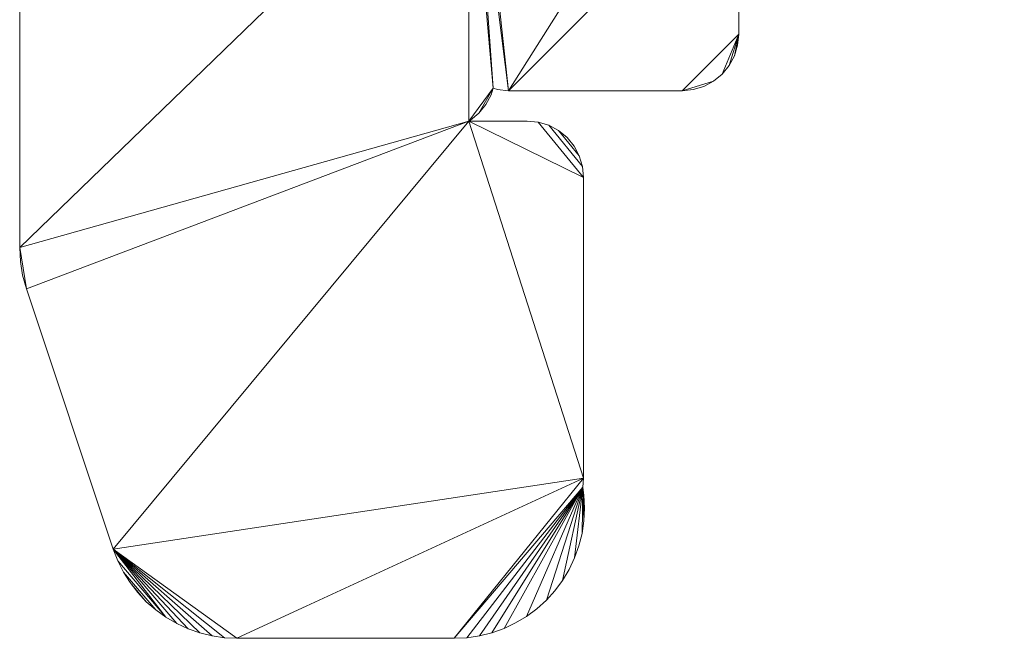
# Model space of a CAD drawing. Header units: millimetres. Extents: x -38221 to 49500, y -52000 to 43639.
# Tile 2 of 17: x 14500 to 25831, y -30500 to -23375. Entities that reach past the tile are written whole.
import ezdxf

# ---------------------------------------------------------------- set-up
doc = ezdxf.new("R2010")
doc.units = ezdxf.units.MM
doc.layers.add('A-MASS-____-OTLN', color=70, linetype='Continuous', lineweight=9)

msp = doc.modelspace()

# ---------------------------------------------------------------- meshes
at = {"layer": 'A-MASS-____-OTLN', "transparency": 33554560}
mesh = msp.add_polyface(dxfattribs=at)
corners = [(21875, -14693, 3200), (18887, -14693, 3200), (22096, -11025, 3200), (25663, -7459, 3200), (25663, -14873, 3200), (25675, -15000, 3200), (25712, -15122, 3200), (25772, -15234, 3200), (25853, -15333, 3200), (25952, -15413, 3200), (26064, -15474, 3200), (26186, -15510, 3200), (26313, -15523, 3200), (34059, -15523, 3200), (34186, -15510, 3200), (34308, -15474, 3200), (34420, -15413, 3200), (34518, -15333, 3200), (34599, -15234, 3200), (34659, -15122, 3200), (34696, -15000, 3200), (34709, -14873, 3200), (34709, -10586, 3200), (34732, -10593, 3200), (34859, -10605, 3200), (37687, -10605, 3200), (37814, -10593, 3200), (37936, -10556, 3200), (38048, -10496, 3200), (38147, -10415, 3200), (38228, -10317, 3200), (38288, -10204, 3200), (38325, -10082, 3200), (38337, -9955, 3200), (38337, -7459, 3200), (41904, -11025, 3200), (45191, -14782, 3200), (45574, -15803, 3200), (45485, -15812, 3200), (45363, -15849, 3200), (45251, -15909, 3200), (45212, -15941, 3200), (45173, -15909, 3200), (45060, -15849, 3200), (44939, -15812, 3200), (44812, -15799, 3200), (40939, -15799, 3200), (40812, -15812, 3200), (40690, -15849, 3200), (40578, -15909, 3200), (40479, -15990, 3200), (40398, -16088, 3200), (40338, -16201, 3200), (40301, -16322, 3200), (40289, -16449, 3200), (40289, -20322, 3200), (40301, -20449, 3200), (40338, -20571, 3200), (40398, -20683, 3200), (40479, -20782, 3200), (40578, -20863, 3200), (40689, -20922, 3200), (40578, -20982, 3200), (40479, -21063, 3200), (40398, -21161, 3200), (40338, -21274, 3200), (40301, -21395, 3200), (40289, -21522, 3200), (40289, -24351, 3200), (40301, -24478, 3200), (40338, -24599, 3200), (40398, -24712, 3200), (40479, -24810, 3200), (40578, -24891, 3200), (40689, -24951, 3200), (40578, -25010, 3200), (40479, -25091, 3200), (40398, -25190, 3200), (40338, -25302, 3200), (40301, -25424, 3200), (40289, -25551, 3200), (40289, -27051, 3200), (40301, -27178, 3200), (40338, -27299, 3200), (40398, -27412, 3200), (40479, -27510, 3200), (40578, -27591, 3200), (40690, -27651, 3200), (40812, -27688, 3200), (40939, -27701, 3200), (42939, -27701, 3200), (43066, -27688, 3200), (43101, -27677, 3200), (43138, -27799, 3200), (43198, -27912, 3200), (43279, -28010, 3200), (43335, -28056, 3200), (43253, -28167, 3200), (43177, -28293, 3200), (43114, -28426, 3200), (43065, -28565, 3200), (43029, -28707, 3200), (43007, -28853, 3200), (43000, -29000, 3200), (43007, -29147, 3200), (43029, -29293, 3200), (43065, -29435, 3200), (43114, -29574, 3200), (43177, -29707, 3200), (43253, -29833, 3200), (43340, -29952, 3200), (43439, -30061, 3200), (43548, -30160, 3200), (43667, -30247, 3200), (43793, -30323, 3200), (43926, -30386, 3200), (44065, -30435, 3200), (44207, -30471, 3200), (44353, -30493, 3200), (44500, -30500, 3200), (47000, -30500, 3200), (47144, -30493, 3200), (47286, -30472, 3200), (47426, -30438, 3200), (47562, -30391, 3200), (47693, -30330, 3200), (47818, -30258, 3200), (47934, -30173, 3200), (48043, -30078, 3200), (48141, -29973, 3200), (48229, -29859, 3200), (48306, -29737, 3200), (48371, -29609, 3200), (48423, -29474, 3200), (49423, -26474, 3200), (49466, -26319, 3200), (49491, -26161, 3200), (49500, -26000, 3200), (49500, -18000, 3200), (49494, -17866, 3200), (49476, -17732, 3200), (49446, -17601, 3200), (49404, -17473, 3200), (47904, -13473, 3200), (47851, -13349, 3200), (47787, -13230, 3200), (47713, -13118, 3200), (47629, -13012, 3200), (44129, -9012, 3200), (44061, -8939, 3200), (40061, -4939, 3200), (39962, -4850, 3200), (39857, -4769, 3200), (39744, -4698, 3200), (36244, -2698, 3200), (36118, -2633, 3200), (35987, -2581, 3200), (35851, -2542, 3200), (35712, -2515, 3200), (32212, -2015, 3200), (32071, -2002, 3200), (31929, -2002, 3200), (31788, -2015, 3200), (28288, -2515, 3200), (28149, -2542, 3200), (28013, -2581, 3200), (27882, -2633, 3200), (27756, -2698, 3200), (24256, -4698, 3200), (24143, -4769, 3200), (24038, -4850, 3200), (23939, -4939, 3200), (19939, -8939, 3200), (19871, -9012, 3200), (16371, -13012, 3200), (16287, -13118, 3200), (16213, -13230, 3200), (16149, -13349, 3200), (16096, -13473, 3200), (14596, -17473, 3200), (14554, -17601, 3200), (14524, -17732, 3200), (14506, -17866, 3200), (14500, -18000, 3200), (14500, -26000, 3200), (14509, -26161, 3200), (14534, -26319, 3200), (14577, -26474, 3200), (15577, -29474, 3200), (15629, -29609, 3200), (15694, -29737, 3200), (15771, -29859, 3200), (15859, -29973, 3200), (15957, -30078, 3200), (16066, -30173, 3200), (16182, -30258, 3200), (16307, -30330, 3200), (16438, -30391, 3200), (16574, -30438, 3200), (16714, -30472, 3200), (16856, -30493, 3200), (17000, -30500, 3200), (19500, -30500, 3200), (19647, -30493, 3200), (19793, -30471, 3200), (19935, -30435, 3200), (20074, -30386, 3200), (20207, -30323, 3200), (20333, -30247, 3200), (20452, -30160, 3200), (20561, -30061, 3200), (20660, -29952, 3200), (20747, -29833, 3200), (20823, -29707, 3200), (20886, -29574, 3200), (20935, -29435, 3200), (20971, -29293, 3200), (20993, -29147, 3200), (21000, -29000, 3200), (20993, -28853, 3200), (20979, -28761, 3200), (20989, -28657, 3200), (20989, -25193, 3200), (20977, -25066, 3200), (20940, -24944, 3200), (20880, -24832, 3200), (20799, -24733, 3200), (20700, -24652, 3200), (20588, -24592, 3200), (20466, -24555, 3200), (20339, -24543, 3200), (19668, -24543, 3200), (19686, -24533, 3200), (19784, -24452, 3200), (19865, -24354, 3200), (19925, -24241, 3200), (19948, -24166, 3200), (19998, -24181, 3200), (20125, -24193, 3200), (22125, -24193, 3200), (22252, -24181, 3200), (22373, -24144, 3200), (22486, -24084, 3200), (22584, -24003, 3200), (22665, -23904, 3200), (22725, -23792, 3200), (22762, -23670, 3200), (22775, -23543, 3200), (22775, -21543, 3200), (22762, -21416, 3200), (22725, -21294, 3200), (22665, -21182, 3200), (22584, -21084, 3200), (22486, -21003, 3200), (22373, -20943, 3200), (22252, -20906, 3200), (22204, -20901, 3200), (22236, -20884, 3200), (22335, -20803, 3200), (22416, -20704, 3200), (22476, -20592, 3200), (22513, -20470, 3200), (22525, -20343, 3200), (22525, -15343, 3200), (22513, -15216, 3200), (22476, -15094, 3200), (22416, -14982, 3200), (22335, -14884, 3200), (22236, -14803, 3200), (22124, -14743, 3200), (22002, -14706, 3200), (19725, -21035, 3200), (19686, -21003, 3200), (19668, -20993, 3200), (19781, -20993, 3200), (19764, -21003, 3200), (45612, -19549, 3200), (46500, -19549, 3200), (46500, -20872, 3200), (45155, -20872, 3200), (45173, -20863, 3200), (45271, -20782, 3200), (45352, -20683, 3200), (45412, -20571, 3200), (45449, -20449, 3200), (45462, -20322, 3200), (45462, -19529, 3200), (45485, -19536, 3200), (44567, -24622, 3200), (46500, -24622, 3200), (46500, -25757, 3200), (46389, -26090, 3200), (46389, -25551, 3200), (46376, -25424, 3200), (46339, -25302, 3200), (46279, -25190, 3200), (46198, -25091, 3200), (46100, -25010, 3200), (45988, -24950, 3200), (45866, -24913, 3200), (45739, -24901, 3200), (44110, -24901, 3200), (44128, -24891, 3200), (44227, -24810, 3200), (44308, -24712, 3200), (44368, -24599, 3200), (44371, -24588, 3200), (44440, -24609, 3200), (43395, -25001, 3200), (43378, -25010, 3200), (43339, -25042, 3200), (43300, -25010, 3200), (43282, -25001, 3200), (44206, -20982, 3200), (44167, -21014, 3200), (44128, -20982, 3200), (44110, -20972, 3200), (44224, -20972, 3200), (32000, -5015, 3200), (35004, -5444, 3200), (36811, -6477, 3200), (34859, -6477, 3200), (34732, -6490, 3200), (34610, -6526, 3200), (34498, -6587, 3200), (34459, -6618, 3200), (34420, -6587, 3200), (34308, -6526, 3200), (34186, -6490, 3200), (34059, -6477, 3200), (27189, -6477, 3200), (28996, -5444, 3200)]
mesh.append_faces([[corners[k] for k in face] for face in [(193, 191, 192), (236, 233, 234, 235), (96, 93, 94, 95), (312, 310, 311), (130, 128, 129), (63, 61, 62), (33, 30, 31, 32)]], dxfattribs={"vtx0": -1})
mesh.append_faces([[corners[k] for k in face] for face in [(184, 273, 183), (173, 2, 172), (155, 158, 154), (329, 325, 328), (116, 96, 115), (306, 301, 304, 305)]], dxfattribs={"vtx0": -1, "vtx1": -1})
mesh.append_faces([[corners[k] for k in face] for face in [(179, 273, 1), (4, 22, 330, 3), (308, 301, 306, 312), (290, 134, 137, 289), (92, 291, 301), (67, 316, 61), (55, 61, 316, 54), (285, 317, 279, 284), (314, 312, 306), (45, 286, 41, 44), (277, 142, 37)]], dxfattribs={"vtx0": -1, "vtx1": -1, "vtx2": -1})
mesh.append_faces([[corners[k] for k in face] for face in [(231, 273, 184, 187), (273, 231, 236, 271), (256, 274, 238, 248), (3, 330, 168, 171), (24, 321, 325, 22), (312, 74, 90, 310), (310, 92, 301, 308), (153, 320, 34, 150)]], dxfattribs={"vtx0": -1, "vtx1": -1, "vtx2": -1, "vtx3": -1})
mesh.append_faces([[corners[k] for k in face] for face in [(247, 239, 242, 243), (274, 256, 262, 263), (1, 174, 178, 179), (22, 325, 329, 330), (319, 154, 158, 159), (74, 312, 68, 69), (312, 316, 67, 68), (286, 54, 316, 317), (279, 314, 288, 289)]], dxfattribs={"vtx0": -1, "vtx1": -1, "vtx3": -1})
mesh.append_faces([[corners[k] for k in face] for face in [(221, 201, 202, 220), (231, 221, 222), (220, 216, 217), (248, 238, 239, 247), (4, 8, 9), (3, 171, 172, 2), (13, 21, 22, 12), (325, 321, 322), (24, 320, 321), (154, 319, 320, 153), (291, 119, 120), (132, 126, 127, 131), (131, 127, 128, 130), (133, 125, 126, 132), (292, 297, 298), (291, 133, 134, 290), (33, 29, 30), (143, 36, 37, 142), (36, 147, 148)]], dxfattribs={"vtx0": -1, "vtx2": -1})
mesh.append_faces([[corners[k] for k in face] for face in [(188, 200, 201, 221), (231, 187, 188, 221), (1, 273, 274, 263), (4, 11, 12, 22), (163, 166, 167, 331), (320, 24, 25, 33), (25, 28, 29, 33), (74, 79, 80, 90), (96, 118, 119, 291), (41, 276, 277, 37), (143, 146, 147, 36)]], dxfattribs={"vtx0": -1, "vtx2": -1, "vtx3": -1})
mesh.append_faces([[corners[k] for k in face] for face in [(188, 197, 198, 199), (220, 202, 203, 204), (220, 208, 209, 210), (220, 210, 211, 212), (220, 212, 213, 214), (220, 214, 215, 216), (256, 260, 261, 262), (263, 270, 0, 1), (21, 13, 14, 15), (21, 15, 16, 17), (21, 17, 18, 19), (96, 101, 102, 103), (96, 103, 104, 105), (96, 99, 100, 101), (96, 105, 106, 107), (96, 109, 110, 111), (96, 113, 114, 115), (133, 121, 122, 123), (133, 123, 124, 125), (292, 295, 296, 297), (74, 69, 70, 71), (61, 55, 56, 57), (61, 57, 58, 59), (279, 281, 282, 283)]], dxfattribs={"vtx0": -1, "vtx3": -1})
mesh.append_faces([[corners[k] for k in face] for face in [(272, 273, 271), (226, 227, 224, 225), (98, 99, 96, 97), (76, 77, 74, 75)]], dxfattribs={"vtx1": -1})
mesh.append_faces([[corners[k] for k in face] for face in [(196, 197, 188, 195), (205, 206, 220, 204), (207, 208, 220, 206), (199, 200, 188), (188, 189, 195), (230, 231, 222, 229), (252, 253, 256, 251), (259, 260, 256, 258), (243, 244, 247), (250, 251, 256, 249), (248, 249, 256), (267, 268, 263, 266), (10, 11, 4, 9), (7, 8, 4, 6), (174, 175, 178), (269, 270, 263, 268), (108, 109, 96, 107), (84, 85, 89, 83), (78, 79, 74, 77), (85, 86, 89), (117, 118, 96, 116), (112, 113, 96, 111), (66, 67, 61, 65), (64, 65, 61, 63), (33, 34, 320), (50, 51, 54, 49), (48, 49, 54, 47), (285, 286, 317), (283, 284, 279), (45, 46, 286), (141, 142, 138), (137, 138, 278)]], dxfattribs={"vtx1": -1, "vtx2": -1})
mesh.append_faces([[corners[k] for k in face] for face in [(179, 180, 183, 273), (318, 319, 159, 162), (92, 93, 96, 291), (120, 121, 133, 291), (46, 47, 54, 286), (277, 278, 138, 142), (278, 279, 289, 137)]], dxfattribs={"vtx1": -1, "vtx2": -1, "vtx3": -1})
mesh.append_faces([[corners[k] for k in face] for face in [(194, 195, 189, 190), (190, 191, 193, 194), (227, 228, 223, 224), (228, 229, 222, 223), (1, 2, 173, 174), (167, 168, 330, 331), (331, 318, 162, 163), (89, 90, 80, 81), (300, 301, 291, 292), (149, 150, 34, 35), (148, 149, 35, 36)]], dxfattribs={"vtx1": -1, "vtx3": -1})
mesh.append_faces([[corners[k] for k in face] for face in [(185, 186, 187, 184), (218, 219, 220, 217), (254, 255, 256, 253), (256, 257, 258), (245, 246, 247, 244), (181, 182, 183, 180), (4, 5, 6), (176, 177, 178, 175), (323, 324, 325, 322), (19, 20, 21), (22, 23, 24), (156, 157, 158, 155), (87, 88, 89, 86), (72, 73, 74, 71), (308, 309, 310), (59, 60, 61), (151, 152, 153, 150), (52, 53, 54, 51), (279, 280, 281), (37, 38, 39)]], dxfattribs={"vtx2": -1})
mesh.append_faces([[corners[k] for k in face] for face in [(231, 232, 233, 236), (274, 275, 271, 238), (236, 237, 238, 271), (81, 82, 83, 89), (90, 91, 92, 310), (298, 299, 300, 292), (314, 315, 316, 312), (306, 307, 288, 314), (317, 313, 314, 279), (286, 287, 276, 41), (39, 40, 41, 37)]], dxfattribs={"vtx2": -1, "vtx3": -1})
mesh.append_faces([[corners[k] for k in face] for face in [(239, 240, 241, 242), (263, 264, 265, 266), (168, 169, 170, 171), (325, 326, 327, 328), (25, 26, 27, 28), (163, 164, 165, 166), (159, 160, 161, 162), (134, 135, 136, 137), (292, 293, 294, 295), (301, 302, 303, 304), (41, 42, 43, 44), (138, 139, 140, 141), (143, 144, 145, 146)]], dxfattribs={"vtx3": -1})
mesh = msp.add_polyface(dxfattribs=at)
corners = [(21875, -14693), (22002, -14706), (22124, -14743), (22236, -14803), (22335, -14884), (22416, -14982), (22476, -15094), (22513, -15216), (22525, -15343), (22525, -20343), (22513, -20470), (22476, -20592), (22416, -20704), (22335, -20803), (22236, -20884), (22204, -20901), (22252, -20906), (22373, -20943), (22486, -21003), (22584, -21084), (22665, -21182), (22725, -21294), (22762, -21416), (22775, -21543), (22775, -23543), (22762, -23670), (22725, -23792), (22665, -23904), (22584, -24003), (22486, -24084), (22373, -24144), (22252, -24181), (22125, -24193), (20125, -24193), (19998, -24181), (19948, -24166), (19925, -24241), (19865, -24354), (19784, -24452), (19686, -24533), (19668, -24543), (20339, -24543), (20466, -24555), (20588, -24592), (20700, -24652), (20799, -24733), (20880, -24832), (20940, -24944), (20977, -25066), (20989, -25193), (20989, -28657), (20979, -28761), (20993, -28853), (21000, -29000), (20993, -29147), (20971, -29293), (20935, -29435), (20886, -29574), (20823, -29707), (20747, -29833), (20660, -29952), (20561, -30061), (20452, -30160), (20333, -30247), (20207, -30323), (20074, -30386), (19935, -30435), (19793, -30471), (19647, -30493), (19500, -30500), (17000, -30500), (16856, -30493), (16714, -30472), (16574, -30438), (16438, -30391), (16307, -30330), (16182, -30258), (16066, -30173), (15957, -30078), (15859, -29973), (15771, -29859), (15694, -29737), (15629, -29609), (15577, -29474), (14577, -26474), (14534, -26319), (14509, -26161), (14500, -26000), (14500, -18000), (14506, -17866), (14524, -17732), (14554, -17601), (14596, -17473), (16096, -13473), (16149, -13349), (16213, -13230), (16287, -13118), (16371, -13012), (19871, -9012), (19939, -8939), (23939, -4939), (24038, -4850), (24143, -4769), (24256, -4698), (27756, -2698), (27882, -2633), (28013, -2581), (28149, -2542), (28288, -2515), (31788, -2015), (31929, -2002), (32071, -2002), (32212, -2015), (35712, -2515), (35851, -2542), (35987, -2581), (36118, -2633), (36244, -2698), (39744, -4698), (39857, -4769), (39962, -4850), (40061, -4939), (44061, -8939), (44129, -9012), (47629, -13012), (47713, -13118), (47787, -13230), (47851, -13349), (47904, -13473), (49404, -17473), (49446, -17601), (49476, -17732), (49494, -17866), (49500, -18000), (49500, -26000), (49491, -26161), (49466, -26319), (49423, -26474), (48423, -29474), (48371, -29609), (48306, -29737), (48229, -29859), (48141, -29973), (48043, -30078), (47934, -30173), (47818, -30258), (47693, -30330), (47562, -30391), (47426, -30438), (47286, -30472), (47144, -30493), (47000, -30500), (44500, -30500), (44353, -30493), (44207, -30471), (44065, -30435), (43926, -30386), (43793, -30323), (43667, -30247), (43548, -30160), (43439, -30061), (43340, -29952), (43253, -29833), (43177, -29707), (43114, -29574), (43065, -29435), (43029, -29293), (43007, -29147), (43000, -29000), (43007, -28853), (43029, -28707), (43065, -28565), (43114, -28426), (43177, -28293), (43253, -28167), (43335, -28056), (43279, -28010), (43198, -27912), (43138, -27799), (43101, -27677), (43066, -27688), (42939, -27701), (40939, -27701), (40812, -27688), (40690, -27651), (40578, -27591), (40479, -27510), (40398, -27412), (40338, -27299), (40301, -27178), (40289, -27051), (40289, -25551), (40301, -25424), (40338, -25302), (40398, -25190), (40479, -25091), (40578, -25010), (40689, -24951), (40578, -24891), (40479, -24810), (40398, -24712), (40338, -24599), (40301, -24478), (40289, -24351), (40289, -21522), (40301, -21395), (40338, -21274), (40398, -21161), (40479, -21063), (40578, -20982), (40689, -20922), (40578, -20863), (40479, -20782), (40398, -20683), (40338, -20571), (40301, -20449), (40289, -20322), (40289, -16449), (40301, -16322), (40338, -16201), (40398, -16088), (40479, -15990), (40578, -15909), (40690, -15849), (40812, -15812), (40939, -15799), (44812, -15799), (44939, -15812), (45060, -15849), (45173, -15909), (45212, -15941), (45251, -15909), (45363, -15849), (45485, -15812), (45574, -15803), (45191, -14782), (41904, -11025), (38337, -7459), (38337, -9955), (38325, -10082), (38288, -10204), (38228, -10317), (38147, -10415), (38048, -10496), (37936, -10556), (37814, -10593), (37687, -10605), (34859, -10605), (34732, -10593), (34709, -10586), (34709, -14873), (34696, -15000), (34659, -15122), (34599, -15234), (34518, -15333), (34420, -15413), (34308, -15474), (34186, -15510), (34059, -15523), (26313, -15523), (26186, -15510), (26064, -15474), (25952, -15413), (25853, -15333), (25772, -15234), (25712, -15122), (25675, -15000), (25663, -14873), (25663, -7459), (22096, -11025), (18887, -14693), (19725, -21035), (19764, -21003), (19781, -20993), (19668, -20993), (19686, -21003), (45612, -19549), (45485, -19536), (45462, -19529), (45462, -20322), (45449, -20449), (45412, -20571), (45352, -20683), (45271, -20782), (45173, -20863), (45155, -20872), (46500, -20872), (46500, -19549), (44567, -24622), (44440, -24609), (44371, -24588), (44368, -24599), (44308, -24712), (44227, -24810), (44128, -24891), (44110, -24901), (45739, -24901), (45866, -24913), (45988, -24950), (46100, -25010), (46198, -25091), (46279, -25190), (46339, -25302), (46376, -25424), (46389, -25551), (46389, -26090), (46500, -25757), (46500, -24622), (43395, -25001), (43282, -25001), (43300, -25010), (43339, -25042), (43378, -25010), (44206, -20982), (44224, -20972), (44110, -20972), (44128, -20982), (44167, -21014), (32000, -5015), (28996, -5444), (27189, -6477), (34059, -6477), (34186, -6490), (34308, -6526), (34420, -6587), (34459, -6618), (34498, -6587), (34610, -6526), (34732, -6490), (34859, -6477), (36811, -6477), (35004, -5444)]
mesh.append_faces([[corners[k] for k in face] for face in [(298, 296, 297), (175, 172, 173, 174), (285, 282, 283, 284), (232, 230, 231), (210, 207, 208, 209), (80, 78, 79), (246, 244, 245), (103, 100, 101, 102)]], dxfattribs={"vtx0": -1})
mesh.append_faces([[corners[k] for k in face] for face in [(179, 175, 178), (172, 175, 171), (192, 197, 191), (124, 235, 123), (66, 51, 65), (40, 35, 38, 39), (262, 267, 261), (105, 108, 104), (98, 270, 97)]], dxfattribs={"vtx0": -1, "vtx1": -1})
mesh.append_faces([[corners[k] for k in face] for face in [(305, 138, 151), (203, 309, 197, 202), (295, 179, 311), (285, 288, 317), (234, 129, 287), (286, 134, 307), (204, 315, 309, 203), (216, 315, 210, 215), (217, 278, 315, 216), (118, 237, 330, 117), (273, 15, 33), (329, 247, 325, 328), (321, 325, 249, 320), (92, 270, 274), (93, 97, 270, 92)]], dxfattribs={"vtx0": -1, "vtx1": -1, "vtx2": -1})
mesh.append_faces([[corners[k] for k in face] for face in [(308, 290, 295, 311), (179, 295, 305, 175), (309, 311, 181, 197), (274, 35, 40, 87), (103, 320, 268, 100)]], dxfattribs={"vtx0": -1, "vtx1": -1, "vtx2": -1, "vtx3": -1})
mesh.append_faces([[corners[k] for k in face] for face in [(134, 137, 306, 307), (230, 278, 226, 227), (210, 315, 204, 205), (237, 118, 121, 122), (320, 249, 267, 268)]], dxfattribs={"vtx0": -1, "vtx1": -1, "vtx3": -1})
mesh.append_faces([[corners[k] for k in face] for face in [(175, 156, 157), (296, 304, 305, 295), (182, 190, 191), (236, 122, 123, 235), (122, 236, 237), (217, 224, 225), (69, 50, 51, 68), (49, 42, 43, 48), (44, 47, 48, 43), (82, 76, 77, 81), (81, 77, 78, 80), (83, 75, 76, 82), (274, 87, 88), (258, 249, 250, 257), (330, 246, 247, 329), (325, 321, 322), (273, 8, 9), (320, 103, 104, 319), (93, 96, 97)]], dxfattribs={"vtx0": -1, "vtx2": -1})
mesh.append_faces([[corners[k] for k in face] for face in [(305, 151, 152, 175), (290, 308, 309, 317), (330, 237, 238, 246), (238, 241, 242, 246), (40, 49, 50, 83), (15, 22, 23, 33), (24, 28, 29, 32), (50, 69, 70, 83), (40, 83, 84, 87), (117, 330, 331, 113), (249, 258, 259, 267), (88, 91, 92, 274)]], dxfattribs={"vtx0": -1, "vtx2": -1, "vtx3": -1})
mesh.append_faces([[corners[k] for k in face] for face in [(138, 145, 146, 147), (138, 147, 148, 149), (138, 149, 150, 151), (175, 154, 155, 156), (175, 159, 160, 161), (175, 161, 162, 163), (175, 163, 164, 165), (175, 169, 170, 171), (285, 280, 281, 282), (197, 200, 201, 202), (210, 205, 206, 207), (217, 222, 223, 224), (51, 55, 56, 57), (51, 57, 58, 59), (51, 59, 60, 61), (15, 10, 11, 12), (51, 63, 64, 65), (83, 71, 72, 73), (83, 73, 74, 75), (267, 259, 260, 261)]], dxfattribs={"vtx0": -1, "vtx3": -1})
mesh.append_faces([[corners[k] for k in face] for face in [(184, 185, 182, 183), (219, 220, 217, 218), (52, 53, 51), (17, 18, 15, 16)]], dxfattribs={"vtx1": -1})
mesh.append_faces([[corners[k] for k in face] for face in [(153, 154, 175, 152), (158, 159, 175, 157), (138, 139, 145), (300, 301, 304, 299), (166, 167, 175, 165), (168, 169, 175, 167), (185, 186, 182), (187, 188, 182, 186), (193, 194, 197, 192), (214, 215, 210, 213), (221, 222, 217, 220), (54, 55, 51, 53), (27, 28, 24, 26), (21, 22, 15, 20), (19, 20, 15, 18), (67, 68, 51, 66), (62, 63, 51, 61), (70, 71, 83), (41, 42, 49, 40), (243, 244, 246, 242), (254, 255, 250, 253), (256, 257, 250, 255), (116, 117, 113), (263, 264, 267, 262), (4, 5, 8, 3), (2, 3, 8, 1), (0, 1, 8, 270)]], dxfattribs={"vtx1": -1, "vtx2": -1})
mesh.append_faces([[corners[k] for k in face] for face in [(298, 299, 304, 296), (181, 182, 191, 197), (287, 276, 230, 234), (279, 280, 285, 314), (129, 130, 133, 287), (124, 125, 128, 235), (225, 226, 278, 217), (9, 10, 15, 273), (273, 274, 270, 8), (318, 319, 109, 112), (108, 109, 319, 104)]], dxfattribs={"vtx1": -1, "vtx2": -1, "vtx3": -1})
mesh.append_faces([[corners[k] for k in face] for face in [(143, 144, 140, 141), (144, 145, 139, 140), (137, 138, 305, 306), (133, 134, 286, 287), (285, 286, 307, 288), (278, 279, 314, 315), (128, 129, 234, 235), (32, 33, 23, 24), (112, 113, 331, 318), (99, 100, 268, 269), (98, 99, 269, 270)]], dxfattribs={"vtx1": -1, "vtx3": -1})
mesh.append_faces([[corners[k] for k in face] for face in [(141, 142, 143), (135, 136, 137, 134), (302, 303, 304, 301), (293, 294, 295, 292), (311, 312, 308), (309, 310, 311), (195, 196, 197, 194), (131, 132, 133, 130), (126, 127, 128, 125), (228, 229, 230, 227), (30, 31, 32, 29), (45, 46, 47, 44), (24, 25, 26), (13, 14, 15, 12), (323, 324, 325, 322), (106, 107, 108, 105), (265, 266, 267, 264), (6, 7, 8, 5)]], dxfattribs={"vtx2": -1})
mesh.append_faces([[corners[k] for k in face] for face in [(179, 180, 181, 311), (188, 189, 190, 182), (276, 277, 278, 230), (288, 289, 290, 317), (290, 291, 292, 295), (317, 313, 314, 285), (232, 233, 234, 230), (315, 316, 317, 309), (33, 34, 35, 271), (271, 272, 273, 33), (274, 275, 271, 35), (247, 248, 249, 325)]], dxfattribs={"vtx2": -1, "vtx3": -1})
mesh.append_faces([[corners[k] for k in face] for face in [(175, 176, 177, 178), (197, 198, 199, 200), (210, 211, 212, 213), (238, 239, 240, 241), (118, 119, 120, 121), (35, 36, 37, 38), (84, 85, 86, 87), (250, 251, 252, 253), (325, 326, 327, 328), (113, 114, 115, 116), (109, 110, 111, 112), (88, 89, 90, 91), (93, 94, 95, 96)]], dxfattribs={"vtx3": -1})
mesh = msp.add_polyface(dxfattribs=at)
corners = [(14500, -26000, 3200), (14500, -18000, 3200), (14500, -18000), (14500, -26000)]
mesh.append_faces([[corners[k] for k in face] for face in [(0, 1, 2, 3)]])
mesh = msp.add_polyface(dxfattribs=at)
corners = [(22775, -21543, 3200), (22775, -23543, 3200), (22775, -23543), (22775, -21543)]
mesh.append_faces([[corners[k] for k in face] for face in [(0, 1, 2, 3)]])
mesh = msp.add_polyface(dxfattribs=at)
corners = [(22775, -23543, 3200), (22762, -23670, 3200), (22762, -23670), (22775, -23543)]
mesh.append_faces([[corners[k] for k in face] for face in [(0, 1, 2, 3)]])
mesh = msp.add_polyface(dxfattribs=at)
corners = [(22762, -23670, 3200), (22725, -23792, 3200), (22725, -23792), (22762, -23670)]
mesh.append_faces([[corners[k] for k in face] for face in [(0, 1, 2, 3)]])
mesh = msp.add_polyface(dxfattribs=at)
corners = [(22725, -23792, 3200), (22665, -23904, 3200), (22665, -23904), (22725, -23792)]
mesh.append_faces([[corners[k] for k in face] for face in [(0, 1, 2, 3)]])
mesh = msp.add_polyface(dxfattribs=at)
corners = [(22665, -23904, 3200), (22584, -24003, 3200), (22584, -24003), (22665, -23904)]
mesh.append_faces([[corners[k] for k in face] for face in [(3, 0, 1, 2)]])
mesh = msp.add_polyface(dxfattribs=at)
corners = [(22584, -24003, 3200), (22486, -24084, 3200), (22486, -24084), (22584, -24003)]
mesh.append_faces([[corners[k] for k in face] for face in [(3, 0, 1, 2)]])
mesh = msp.add_polyface(dxfattribs=at)
corners = [(22486, -24084, 3200), (22373, -24144, 3200), (22373, -24144), (22486, -24084)]
mesh.append_faces([[corners[k] for k in face] for face in [(3, 0, 1, 2)]])
mesh = msp.add_polyface(dxfattribs=at)
corners = [(19925, -24241, 3200), (19865, -24354, 3200), (19865, -24354), (19925, -24241)]
mesh.append_faces([[corners[k] for k in face] for face in [(3, 0, 1, 2)]])
mesh = msp.add_polyface(dxfattribs=at)
corners = [(19948, -24166, 3200), (19925, -24241, 3200), (19925, -24241), (19948, -24166)]
mesh.append_faces([[corners[k] for k in face] for face in [(0, 1, 2, 3)]])
mesh = msp.add_polyface(dxfattribs=at)
corners = [(19998, -24181, 3200), (19948, -24166, 3200), (19948, -24166), (19998, -24181)]
mesh.append_faces([[corners[k] for k in face] for face in [(0, 1, 2, 3)]])
mesh = msp.add_polyface(dxfattribs=at)
corners = [(20125, -24193, 3200), (19998, -24181, 3200), (19998, -24181), (20125, -24193)]
mesh.append_faces([[corners[k] for k in face] for face in [(0, 1, 2, 3)]])
mesh = msp.add_polyface(dxfattribs=at)
corners = [(22125, -24193, 3200), (20125, -24193, 3200), (20125, -24193), (22125, -24193)]
mesh.append_faces([[corners[k] for k in face] for face in [(0, 1, 2, 3)]])
mesh = msp.add_polyface(dxfattribs=at)
corners = [(22252, -24181, 3200), (22125, -24193, 3200), (22125, -24193), (22252, -24181)]
mesh.append_faces([[corners[k] for k in face] for face in [(0, 1, 2, 3)]])
mesh = msp.add_polyface(dxfattribs=at)
corners = [(22373, -24144, 3200), (22252, -24181, 3200), (22252, -24181), (22373, -24144)]
mesh.append_faces([[corners[k] for k in face] for face in [(3, 0, 1, 2)]])
mesh = msp.add_polyface(dxfattribs=at)
corners = [(19865, -24354, 3200), (19784, -24452, 3200), (19784, -24452), (19865, -24354)]
mesh.append_faces([[corners[k] for k in face] for face in [(3, 0, 1, 2)]])
mesh = msp.add_polyface(dxfattribs=at)
corners = [(19784, -24452, 3200), (19686, -24533, 3200), (19686, -24533), (19784, -24452)]
mesh.append_faces([[corners[k] for k in face] for face in [(3, 0, 1, 2)]])
mesh = msp.add_polyface(dxfattribs=at)
corners = [(19686, -24533, 3200), (19668, -24543, 3200), (19668, -24543), (19686, -24533)]
mesh.append_faces([[corners[k] for k in face] for face in [(0, 1, 2, 3)]])
mesh = msp.add_polyface(dxfattribs=at)
corners = [(19668, -24543, 3200), (20339, -24543, 3200), (20339, -24543), (19668, -24543)]
mesh.append_faces([[corners[k] for k in face] for face in [(0, 1, 2, 3)]])
mesh = msp.add_polyface(dxfattribs=at)
corners = [(20339, -24543, 3200), (20466, -24555, 3200), (20466, -24555), (20339, -24543)]
mesh.append_faces([[corners[k] for k in face] for face in [(0, 1, 2, 3)]])
mesh = msp.add_polyface(dxfattribs=at)
corners = [(20466, -24555, 3200), (20588, -24592, 3200), (20588, -24592), (20466, -24555)]
mesh.append_faces([[corners[k] for k in face] for face in [(3, 0, 1, 2)]])
mesh = msp.add_polyface(dxfattribs=at)
corners = [(20588, -24592, 3200), (20700, -24652, 3200), (20700, -24652), (20588, -24592)]
mesh.append_faces([[corners[k] for k in face] for face in [(3, 0, 1, 2)]])
mesh = msp.add_polyface(dxfattribs=at)
corners = [(20700, -24652, 3200), (20799, -24733, 3200), (20799, -24733), (20700, -24652)]
mesh.append_faces([[corners[k] for k in face] for face in [(0, 1, 2, 3)]])
mesh = msp.add_polyface(dxfattribs=at)
corners = [(20799, -24733, 3200), (20880, -24832, 3200), (20880, -24832), (20799, -24733)]
mesh.append_faces([[corners[k] for k in face] for face in [(3, 0, 1, 2)]])
mesh = msp.add_polyface(dxfattribs=at)
corners = [(20880, -24832, 3200), (20940, -24944, 3200), (20940, -24944), (20880, -24832)]
mesh.append_faces([[corners[k] for k in face] for face in [(3, 0, 1, 2)]])
mesh = msp.add_polyface(dxfattribs=at)
corners = [(20940, -24944, 3200), (20977, -25066, 3200), (20977, -25066), (20940, -24944)]
mesh.append_faces([[corners[k] for k in face] for face in [(3, 0, 1, 2)]])
mesh = msp.add_polyface(dxfattribs=at)
corners = [(20977, -25066, 3200), (20989, -25193, 3200), (20989, -25193), (20977, -25066)]
mesh.append_faces([[corners[k] for k in face] for face in [(0, 1, 2, 3)]])
mesh = msp.add_polyface(dxfattribs=at)
corners = [(20989, -25193, 3200), (20989, -28657, 3200), (20989, -28657), (20989, -25193)]
mesh.append_faces([[corners[k] for k in face] for face in [(0, 1, 2, 3)]])
mesh = msp.add_polyface(dxfattribs=at)
corners = [(14509, -26161, 3200), (14500, -26000, 3200), (14500, -26000), (14509, -26161)]
mesh.append_faces([[corners[k] for k in face] for face in [(3, 0, 1, 2)]])
mesh = msp.add_polyface(dxfattribs=at)
corners = [(14534, -26319, 3200), (14509, -26161, 3200), (14509, -26161), (14534, -26319)]
mesh.append_faces([[corners[k] for k in face] for face in [(3, 0, 1, 2)]])
mesh = msp.add_polyface(dxfattribs=at)
corners = [(14577, -26474, 3200), (14534, -26319, 3200), (14534, -26319), (14577, -26474)]
mesh.append_faces([[corners[k] for k in face] for face in [(0, 1, 2, 3)]])
mesh = msp.add_polyface(dxfattribs=at)
corners = [(15577, -29474, 3200), (14577, -26474, 3200), (14577, -26474), (15577, -29474)]
mesh.append_faces([[corners[k] for k in face] for face in [(0, 1, 2, 3)]])
mesh = msp.add_polyface(dxfattribs=at)
corners = [(20989, -28657, 3200), (20979, -28761, 3200), (20979, -28761), (20989, -28657)]
mesh.append_faces([[corners[k] for k in face] for face in [(0, 1, 2, 3)]])
mesh = msp.add_polyface(dxfattribs=at)
corners = [(20979, -28761, 3200), (20993, -28853, 3200), (20993, -28853), (20979, -28761)]
mesh.append_faces([[corners[k] for k in face] for face in [(3, 0, 1, 2)]])
mesh = msp.add_polyface(dxfattribs=at)
corners = [(20993, -28853, 3200), (21000, -29000, 3200), (21000, -29000), (20993, -28853)]
mesh.append_faces([[corners[k] for k in face] for face in [(3, 0, 1, 2)]])
mesh = msp.add_polyface(dxfattribs=at)
corners = [(21000, -29000, 3200), (20993, -29147, 3200), (20993, -29147), (21000, -29000)]
mesh.append_faces([[corners[k] for k in face] for face in [(0, 1, 2, 3)]])
mesh = msp.add_polyface(dxfattribs=at)
corners = [(20993, -29147, 3200), (20971, -29293, 3200), (20971, -29293), (20993, -29147)]
mesh.append_faces([[corners[k] for k in face] for face in [(0, 1, 2, 3)]])
mesh = msp.add_polyface(dxfattribs=at)
corners = [(20971, -29293, 3200), (20935, -29435, 3200), (20935, -29435), (20971, -29293)]
mesh.append_faces([[corners[k] for k in face] for face in [(0, 1, 2, 3)]])
mesh = msp.add_polyface(dxfattribs=at)
corners = [(20935, -29435, 3200), (20886, -29574, 3200), (20886, -29574), (20935, -29435)]
mesh.append_faces([[corners[k] for k in face] for face in [(3, 0, 1, 2)]])
mesh = msp.add_polyface(dxfattribs=at)
corners = [(15629, -29609, 3200), (15577, -29474, 3200), (15577, -29474), (15629, -29609)]
mesh.append_faces([[corners[k] for k in face] for face in [(0, 1, 2, 3)]])
mesh = msp.add_polyface(dxfattribs=at)
corners = [(15694, -29737, 3200), (15629, -29609, 3200), (15629, -29609), (15694, -29737)]
mesh.append_faces([[corners[k] for k in face] for face in [(3, 0, 1, 2)]])
mesh = msp.add_polyface(dxfattribs=at)
corners = [(20886, -29574, 3200), (20823, -29707, 3200), (20823, -29707), (20886, -29574)]
mesh.append_faces([[corners[k] for k in face] for face in [(0, 1, 2, 3)]])
mesh = msp.add_polyface(dxfattribs=at)
corners = [(15771, -29859, 3200), (15694, -29737, 3200), (15694, -29737), (15771, -29859)]
mesh.append_faces([[corners[k] for k in face] for face in [(0, 1, 2, 3)]])
mesh = msp.add_polyface(dxfattribs=at)
corners = [(20823, -29707, 3200), (20747, -29833, 3200), (20747, -29833), (20823, -29707)]
mesh.append_faces([[corners[k] for k in face] for face in [(0, 1, 2, 3)]])
mesh = msp.add_polyface(dxfattribs=at)
corners = [(15859, -29973, 3200), (15771, -29859, 3200), (15771, -29859), (15859, -29973)]
mesh.append_faces([[corners[k] for k in face] for face in [(0, 1, 2, 3)]])
mesh = msp.add_polyface(dxfattribs=at)
corners = [(20747, -29833, 3200), (20660, -29952, 3200), (20660, -29952), (20747, -29833)]
mesh.append_faces([[corners[k] for k in face] for face in [(0, 1, 2, 3)]])
mesh = msp.add_polyface(dxfattribs=at)
corners = [(15957, -30078, 3200), (15859, -29973, 3200), (15859, -29973), (15957, -30078)]
mesh.append_faces([[corners[k] for k in face] for face in [(0, 1, 2, 3)]])
mesh = msp.add_polyface(dxfattribs=at)
corners = [(20660, -29952, 3200), (20561, -30061, 3200), (20561, -30061), (20660, -29952)]
mesh.append_faces([[corners[k] for k in face] for face in [(0, 1, 2, 3)]])
mesh = msp.add_polyface(dxfattribs=at)
corners = [(16066, -30173, 3200), (15957, -30078, 3200), (15957, -30078), (16066, -30173)]
mesh.append_faces([[corners[k] for k in face] for face in [(0, 1, 2, 3)]])
mesh = msp.add_polyface(dxfattribs=at)
corners = [(20561, -30061, 3200), (20452, -30160, 3200), (20452, -30160), (20561, -30061)]
mesh.append_faces([[corners[k] for k in face] for face in [(3, 0, 1, 2)]])
mesh = msp.add_polyface(dxfattribs=at)
corners = [(16182, -30258, 3200), (16066, -30173, 3200), (16066, -30173), (16182, -30258)]
mesh.append_faces([[corners[k] for k in face] for face in [(0, 1, 2, 3)]])
mesh = msp.add_polyface(dxfattribs=at)
corners = [(20333, -30247, 3200), (20207, -30323, 3200), (20207, -30323), (20333, -30247)]
mesh.append_faces([[corners[k] for k in face] for face in [(0, 1, 2, 3)]])
mesh = msp.add_polyface(dxfattribs=at)
corners = [(20452, -30160, 3200), (20333, -30247, 3200), (20333, -30247), (20452, -30160)]
mesh.append_faces([[corners[k] for k in face] for face in [(3, 0, 1, 2)]])
mesh = msp.add_polyface(dxfattribs=at)
corners = [(16307, -30330, 3200), (16182, -30258, 3200), (16182, -30258), (16307, -30330)]
mesh.append_faces([[corners[k] for k in face] for face in [(0, 1, 2, 3)]])
mesh = msp.add_polyface(dxfattribs=at)
corners = [(16438, -30391, 3200), (16307, -30330, 3200), (16307, -30330), (16438, -30391)]
mesh.append_faces([[corners[k] for k in face] for face in [(0, 1, 2, 3)]])
mesh = msp.add_polyface(dxfattribs=at)
corners = [(20207, -30323, 3200), (20074, -30386, 3200), (20074, -30386), (20207, -30323)]
mesh.append_faces([[corners[k] for k in face] for face in [(0, 1, 2, 3)]])
mesh = msp.add_polyface(dxfattribs=at)
corners = [(16574, -30438, 3200), (16438, -30391, 3200), (16438, -30391), (16574, -30438)]
mesh.append_faces([[corners[k] for k in face] for face in [(3, 0, 1, 2)]])
mesh = msp.add_polyface(dxfattribs=at)
corners = [(16714, -30472, 3200), (16574, -30438, 3200), (16574, -30438), (16714, -30472)]
mesh.append_faces([[corners[k] for k in face] for face in [(0, 1, 2, 3)]])
mesh = msp.add_polyface(dxfattribs=at)
corners = [(16856, -30493, 3200), (16714, -30472, 3200), (16714, -30472), (16856, -30493)]
mesh.append_faces([[corners[k] for k in face] for face in [(0, 1, 2, 3)]])
mesh = msp.add_polyface(dxfattribs=at)
corners = [(19793, -30471, 3200), (19647, -30493, 3200), (19647, -30493), (19793, -30471)]
mesh.append_faces([[corners[k] for k in face] for face in [(3, 0, 1, 2)]])
mesh = msp.add_polyface(dxfattribs=at)
corners = [(19935, -30435, 3200), (19793, -30471, 3200), (19793, -30471), (19935, -30435)]
mesh.append_faces([[corners[k] for k in face] for face in [(3, 0, 1, 2)]])
mesh = msp.add_polyface(dxfattribs=at)
corners = [(20074, -30386, 3200), (19935, -30435, 3200), (19935, -30435), (20074, -30386)]
mesh.append_faces([[corners[k] for k in face] for face in [(3, 0, 1, 2)]])
mesh = msp.add_polyface(dxfattribs=at)
corners = [(17000, -30500, 3200), (16856, -30493, 3200), (16856, -30493), (17000, -30500)]
mesh.append_faces([[corners[k] for k in face] for face in [(0, 1, 2, 3)]])
mesh = msp.add_polyface(dxfattribs=at)
corners = [(19500, -30500, 3200), (17000, -30500, 3200), (17000, -30500), (19500, -30500)]
mesh.append_faces([[corners[k] for k in face] for face in [(3, 0, 1, 2)]])
mesh = msp.add_polyface(dxfattribs=at)
corners = [(19647, -30493, 3200), (19500, -30500, 3200), (19500, -30500), (19647, -30493)]
mesh.append_faces([[corners[k] for k in face] for face in [(3, 0, 1, 2)]])

doc.saveas('drawing.dxf')
